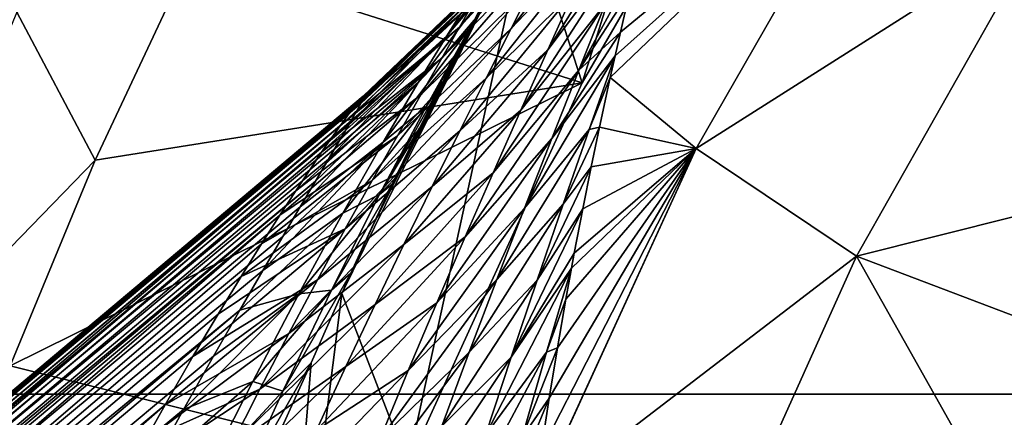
# Model space of a CAD drawing. Header units: metres. Extents: x -82 to 82, y -313 to 40.
# Tile 232 of 256: x -26.42 to -20.62, y 9.94 to 12.29. Entities that reach past the tile are written whole.
import ezdxf

# ---------------------------------------------------------------- set-up
doc = ezdxf.new("R2010")
doc.units = ezdxf.units.M
doc.layers.add('solid_505278_SW0001_CCC', color=7, linetype='CONTINUOUS')

msp = doc.modelspace()

# ---------------------------------------------------------------- linework, layer by layer
at = {"layer": 'solid_505278_SW0001_CCC'}
for points in [[(-23.109718, 11.913891, 15), (-23.43112, 12.900037, 15), (-22.134506, 15.016389, 15)], [(-21.872576, 14.056685, 15), (-23.109718, 11.913891, 15), (-22.134506, 15.016389, 15)], [(-23.109718, 11.913891, -257.5), (-21.872576, 14.056685, -257.5), (-25.420774, 12.645442, -257.5)], [(-21.872576, 14.056685, 15), (-21.872576, 14.056685, -257.5), (-23.109718, 11.913891, -257.5)], [(-21.872576, 14.056685, 15), (-23.109718, 11.913891, -257.5), (-23.109718, 11.913891, 15)], [(-22.945126, 11.944269, 32.740597), (-22.438725, 11.52723, 38.608505), (-21.29324, 13.52669, 38.608505)], [(-22.916607, 12.072823, 32.372643), (-22.945126, 11.944269, 32.740597), (-21.29324, 13.52669, 38.608505)], [(-22.885323, 12.211621, 31.963907), (-22.916607, 12.072823, 32.372643), (-21.29324, 13.52669, 38.608505)], [(-22.829834, 12.454544, 31.212341), (-22.885323, 12.211621, 31.963907), (-21.29324, 13.52669, 38.608505)], [(-21.29324, 13.52669, 38.608505), (-22.438725, 11.52723, 38.608505), (-20.404654, 12.818308, 46.427788)], [(-38.70929, 10.079229, -279.5), (-37.71508, 13.325637, -279.5), (38.70929, 10.079229, -279.5)], [(-37.71508, 13.325637, -279.5), (37.71508, 13.325637, -279.5), (38.70929, 10.079229, -279.5)], [(-23.832249, 12.242178, 24.653271), (-23.175673, 12.955882, 24.700699), (-23.10206, 13.124151, 23.874178)], [(-23.832249, 12.242178, 24.653271), (-23.10206, 13.124151, 23.874178), (-23.751148, 12.386144, 23.883598)], [(-23.312603, 12.107608, 29.193382), (-22.673679, 13.132581, 28.772713), (-23.159899, 12.449162, 28.441389)], [(-22.82012, 12.763438, 29.542027), (-22.673679, 13.132581, 28.772713), (-23.312603, 12.107608, 29.193382)], [(-23.528681, 12.233447, 27.078251), (-23.015245, 12.774378, 27.673838), (-22.881214, 13.080159, 26.888258)], [(-23.39399, 12.503329, 26.301565), (-23.528681, 12.233447, 27.078251), (-22.881214, 13.080159, 26.888258)], [(-23.937096, 12.059128, 25.415998), (-23.27482, 12.746218, 25.509562), (-23.175673, 12.955882, 24.700699)], [(-23.937096, 12.059128, 25.415998), (-23.175673, 12.955882, 24.700699), (-23.832249, 12.242178, 24.653271)], [(-23.907333, 12.191208, 20.102938), (-23.343622, 12.9393, 19.65089), (-23.537355, 12.632138, 18.886213)], [(-23.784967, 12.382977, 20.818081), (-23.343622, 12.9393, 19.65089), (-23.907333, 12.191208, 20.102938)], [(-24.137577, 9.663197, 15), (-24.526236, 10.672029, 15), (-23.43112, 12.900037, 15)], [(-24.367325, 11.024529, 15.38128), (-23.43112, 12.900037, 15), (-24.526236, 10.672029, 15)], [(-24.367325, 11.024529, 15.38128), (-24.229715, 11.317484, 15.722788), (-23.43112, 12.900037, 15)], [(-24.229715, 11.317484, 15.722788), (-24.214478, 11.349258, 15.761397), (-23.43112, 12.900037, 15)], [(-24.214478, 11.349258, 15.761397), (-24.0686, 11.646944, 16.139492), (-23.43112, 12.900037, 15)], [(-23.109718, 11.913891, 15), (-24.137577, 9.663197, 15), (-23.43112, 12.900037, 15)], [(-24.0686, 11.646944, 16.139492), (-23.930227, 11.918839, 16.515146), (-23.43112, 12.900037, 15)], [(-23.930227, 11.918839, 16.515146), (-23.799372, 12.166909, 16.888964), (-23.43112, 12.900037, 15)], [(-23.799372, 12.166909, 16.888964), (-23.675812, 12.393237, 17.261948), (-23.43112, 12.900037, 15)], [(-22.438725, 11.52723, 38.608505), (-21.494217, 10.893004, 46.427788), (-20.404654, 12.818308, 46.427788)], [(-20.404654, 12.818308, 46.427788), (-21.494217, 10.893004, 46.427788), (-19.602087, 11.368452, 54.188477)], [(-23.769186, 12.239385, 18.189219), (-23.449923, 12.787078, 18.009577), (-23.675812, 12.393237, 17.261948)], [(-23.769186, 12.239385, 18.189219), (-23.537355, 12.632138, 18.886213), (-23.449923, 12.787078, 18.009577)], [(-23.675289, 11.941242, 27.841372), (-23.159899, 12.449162, 28.441389), (-23.015245, 12.774378, 27.673838)], [(-23.528681, 12.233447, 27.078251), (-23.675289, 11.941242, 27.841372), (-23.015245, 12.774378, 27.673838)], [(-22.82012, 12.763438, 29.542027), (-23.312603, 12.107608, 29.193382), (-23.471249, 11.752047, 29.931921)], [(-22.972614, 12.381951, 30.289972), (-22.82012, 12.763438, 29.542027), (-23.471249, 11.752047, 29.931921)], [(-24.06068, 11.843901, 26.171093), (-23.39399, 12.503329, 26.301565), (-23.27482, 12.746218, 25.509562)], [(-24.06068, 11.843901, 26.171093), (-23.27482, 12.746218, 25.509562), (-23.937096, 12.059128, 25.415998)], [(-26.440536, 12.329425, -257.551117), (-25.977762, 11.4577, -257.5), (-25.420774, 12.645442, -257.5)], [(-23.109718, 11.913891, -257.5), (-25.420774, 12.645442, -257.5), (-25.977762, 11.4577, -257.5)], [(-24.075445, 11.915979, 19.43548), (-23.537355, 12.632138, 18.886213), (-23.769186, 12.239385, 18.189219)], [(-23.907333, 12.191208, 20.102938), (-23.537355, 12.632138, 18.886213), (-24.075445, 11.915979, 19.43548)], [(-23.129475, 11.989128, 31.023294), (-22.829834, 12.454544, 31.212341), (-22.795383, 12.603265, 30.727448)], [(-23.129475, 11.989128, 31.023294), (-22.795383, 12.603265, 30.727448), (-22.972614, 12.381951, 30.289972)], [(-23.699665, 12.482443, 23.109076), (-24.419889, 11.814766, 23.12499), (-24.463089, 11.760331, 23.701271)], [(-23.751148, 12.386144, 23.883598), (-23.699665, 12.482443, 23.109076), (-24.463089, 11.760331, 23.701271)], [(-23.684233, 12.52098, 22.334148), (-24.40004, 11.834177, 22.617208), (-24.419889, 11.814766, 23.12499)], [(-23.699665, 12.482443, 23.109076), (-23.684233, 12.52098, 22.334148), (-24.419889, 11.814766, 23.12499)], [(-23.711098, 12.491009, 21.56662), (-24.414347, 11.792377, 21.751451), (-24.399204, 11.825222, 22.163069)], [(-23.711098, 12.491009, 21.56662), (-23.784967, 12.382977, 20.818081), (-24.414347, 11.792377, 21.751451)], [(-23.684233, 12.52098, 22.334148), (-24.399204, 11.825222, 22.163069), (-24.40004, 11.834177, 22.617208)], [(-23.684233, 12.52098, 22.334148), (-23.711098, 12.491009, 21.56662), (-24.399204, 11.825222, 22.163069)], [(-24.198845, 11.601918, 26.918631), (-23.528681, 12.233447, 27.078251), (-23.39399, 12.503329, 26.301565)], [(-24.198845, 11.601918, 26.918631), (-23.39399, 12.503329, 26.301565), (-24.06068, 11.843901, 26.171093)], [(-23.830921, 11.63022, 28.592588), (-23.312603, 12.107608, 29.193382), (-23.159899, 12.449162, 28.441389)], [(-23.675289, 11.941242, 27.841372), (-23.830921, 11.63022, 28.592588), (-23.159899, 12.449162, 28.441389)], [(-23.129475, 11.989128, 31.023294), (-22.885323, 12.211621, 31.963907), (-22.829834, 12.454544, 31.212341)], [(-23.751148, 12.386144, 23.883598), (-24.463089, 11.760331, 23.701271), (-24.535744, 11.661109, 24.365791)], [(-23.832249, 12.242178, 24.653271), (-23.751148, 12.386144, 23.883598), (-24.535744, 11.661109, 24.365791)], [(-23.784967, 12.382977, 20.818081), (-24.485176, 11.665363, 21.023468), (-24.443445, 11.738517, 21.373863)], [(-23.784967, 12.382977, 20.818081), (-23.907333, 12.191208, 20.102938), (-24.485176, 11.665363, 21.023468)], [(-23.784967, 12.382977, 20.818081), (-24.443445, 11.738517, 21.373863), (-24.414347, 11.792377, 21.751451)], [(-24.028143, 11.775376, 17.567492), (-23.675812, 12.393237, 17.261948), (-23.799372, 12.166909, 16.888964)], [(-24.028143, 11.775376, 17.567492), (-23.769186, 12.239385, 18.189219), (-23.675812, 12.393237, 17.261948)], [(-22.972614, 12.381951, 30.289972), (-23.471249, 11.752047, 29.931921), (-23.634096, 11.384241, 30.658777)], [(-23.129475, 11.989128, 31.023294), (-22.972614, 12.381951, 30.289972), (-23.634096, 11.384241, 30.658777)], [(-27.414503, 9.978063, -257.551117), (-25.977762, 11.4577, -257.5), (-26.440536, 12.329425, -257.551117)], [(-23.832249, 12.242178, 24.653271), (-24.585245, 11.590952, 24.737291), (-24.64493, 11.504698, 25.137722)], [(-23.937096, 12.059128, 25.415998), (-23.832249, 12.242178, 24.653271), (-24.64493, 11.504698, 25.137722)], [(-23.832249, 12.242178, 24.653271), (-24.535744, 11.661109, 24.365791), (-24.585245, 11.590952, 24.737291)], [(-24.282669, 11.563719, 18.826328), (-23.769186, 12.239385, 18.189219), (-24.028143, 11.775376, 17.567492)], [(-24.075445, 11.915979, 19.43548), (-23.769186, 12.239385, 18.189219), (-24.282669, 11.563719, 18.826328)], [(-23.907333, 12.191208, 20.102938), (-24.603949, 11.463471, 20.382605), (-24.538759, 11.573708, 20.694605)], [(-23.907333, 12.191208, 20.102938), (-24.075445, 11.915979, 19.43548), (-24.603949, 11.463471, 20.382605)], [(-23.907333, 12.191208, 20.102938), (-24.538759, 11.573708, 20.694605), (-24.485176, 11.665363, 21.023468)], [(-24.348206, 11.337351, 27.65905), (-23.675289, 11.941242, 27.841372), (-23.528681, 12.233447, 27.078251)], [(-24.348206, 11.337351, 27.65905), (-23.528681, 12.233447, 27.078251), (-24.198845, 11.601918, 26.918631)], [(-23.289333, 11.586228, 31.743858), (-22.916607, 12.072823, 32.372643), (-22.885323, 12.211621, 31.963907)], [(-23.289333, 11.586228, 31.743858), (-22.885323, 12.211621, 31.963907), (-23.129475, 11.989128, 31.023294)], [(-24.028143, 11.775376, 17.567492), (-23.799372, 12.166909, 16.888964), (-23.930227, 11.918839, 16.515146)], [(-23.993187, 11.303072, 29.333389), (-23.471249, 11.752047, 29.931921), (-23.312603, 12.107608, 29.193382)], [(-23.830921, 11.63022, 28.592588), (-23.993187, 11.303072, 29.333389), (-23.312603, 12.107608, 29.193382)], [(-23.45097, 11.174248, 32.453239), (-22.916607, 12.072823, 32.372643), (-23.289333, 11.586228, 31.743858)], [(-23.069441, 11.63884, 33.077896), (-22.916607, 12.072823, 32.372643), (-23.45097, 11.174248, 32.453239)], [(-23.069441, 11.63884, 33.077896), (-22.945126, 11.944269, 32.740597), (-22.916607, 12.072823, 32.372643)], [(-23.937096, 12.059128, 25.415998), (-24.715132, 11.401088, 25.568035), (-24.797245, 11.277765, 26.030989)], [(-24.06068, 11.843901, 26.171093), (-23.937096, 12.059128, 25.415998), (-24.797245, 11.277765, 26.030989)], [(-23.937096, 12.059128, 25.415998), (-24.64493, 11.504698, 25.137722), (-24.715132, 11.401088, 25.568035)], [(-23.129475, 11.989128, 31.023294), (-23.634096, 11.384241, 30.658777), (-23.79974, 11.005501, 31.375391)], [(-23.289333, 11.586228, 31.743858), (-23.129475, 11.989128, 31.023294), (-23.79974, 11.005501, 31.375391)], [(-23.109718, 11.913891, -257.5), (-25.977762, 11.4577, -257.5), (-26.479177, 10.245784, -257.5)], [(-24.137577, 9.663197, -257.5), (-23.109718, 11.913891, -257.5), (-26.479177, 10.245784, -257.5)], [(-24.075445, 11.915979, 19.43548), (-24.770489, 11.182925, 19.794136), (-24.680977, 11.333761, 20.08354)], [(-24.075445, 11.915979, 19.43548), (-24.282669, 11.563719, 18.826328), (-24.770489, 11.182925, 19.794136)], [(-24.075445, 11.915979, 19.43548), (-24.680977, 11.333761, 20.08354), (-24.603949, 11.463471, 20.382605)], [(-24.50602, 11.053416, 28.39291), (-23.830921, 11.63022, 28.592588), (-23.675289, 11.941242, 27.841372)], [(-24.50602, 11.053416, 28.39291), (-23.675289, 11.941242, 27.841372), (-24.348206, 11.337351, 27.65905)], [(-24.30378, 11.255294, 17.020739), (-23.930227, 11.918839, 16.515146), (-24.0686, 11.646944, 16.139492)], [(-24.30378, 11.255294, 17.020739), (-24.028143, 11.775376, 17.567492), (-23.930227, 11.918839, 16.515146)], [(-23.109718, 11.913891, 15), (-23.109718, 11.913891, -257.5), (-24.137577, 9.663197, -257.5)], [(-23.109718, 11.913891, 15), (-24.137577, 9.663197, -257.5), (-24.137577, 9.663197, 15)], [(-23.069441, 11.63884, 33.077896), (-23.008123, 11.652697, 33.540958), (-22.945126, 11.944269, 32.740597)], [(-22.945126, 11.944269, 32.740597), (-23.008123, 11.652697, 33.540958), (-22.438725, 11.52723, 38.608505)], [(-24.40004, 11.834177, 22.617208), (-24.399204, 11.825222, 22.163069), (-45.347614, -5.772033, 42.946751)], [(-24.419889, 11.814766, 23.12499), (-24.40004, 11.834177, 22.617208), (-45.347614, -5.772033, 42.946751)], [(-24.06068, 11.843901, 26.171093), (-24.797245, 11.277765, 26.030989), (-24.891497, 11.133302, 26.527742)], [(-24.198845, 11.601918, 26.918631), (-24.06068, 11.843901, 26.171093), (-24.891497, 11.133302, 26.527742)], [(-24.399204, 11.825222, 22.163069), (-46.085339, -6.391057, 41.571404), (-45.347614, -5.772033, 42.946751)], [(-24.399204, 11.825222, 22.163069), (-24.414347, 11.792377, 21.751451), (-46.085339, -6.391057, 41.571404)], [(-24.414347, 11.792377, 21.751451), (-24.443445, 11.738517, 21.373863), (-46.085339, -6.391057, 41.571404)], [(-24.463089, 11.760331, 23.701271), (-24.419889, 11.814766, 23.12499), (-45.347614, -5.772033, 42.946751)], [(-24.520193, 11.144916, 18.280289), (-24.028143, 11.775376, 17.567492), (-24.30378, 11.255294, 17.020739)], [(-24.282669, 11.563719, 18.826328), (-24.028143, 11.775376, 17.567492), (-24.520193, 11.144916, 18.280289)], [(-24.443445, 11.738517, 21.373863), (-24.485176, 11.665363, 21.023468), (-46.085339, -6.391057, 41.571404)], [(-24.535744, 11.661109, 24.365791), (-24.463089, 11.760331, 23.701271), (-45.347614, -5.772033, 42.946751)], [(-24.16021, 10.961771, 30.065041), (-23.634096, 11.384241, 30.658777), (-23.471249, 11.752047, 29.931921)], [(-23.993187, 11.303072, 29.333389), (-24.16021, 10.961771, 30.065041), (-23.471249, 11.752047, 29.931921)], [(-24.485176, 11.665363, 21.023468), (-24.538759, 11.573708, 20.694605), (-46.085339, -6.391057, 41.571404)], [(-24.535744, 11.661109, 24.365791), (-45.347614, -5.772033, 42.946751), (-44.498169, -5.296072, 44.312996)], [(-24.585245, 11.590952, 24.737291), (-24.535744, 11.661109, 24.365791), (-44.498169, -5.296072, 44.312996)], [(-24.198845, 11.601918, 26.918631), (-24.891497, 11.133302, 26.527742), (-24.998737, 10.965531, 27.060566)], [(-24.348206, 11.337351, 27.65905), (-24.198845, 11.601918, 26.918631), (-24.998737, 10.965531, 27.060566)], [(-24.669991, 10.752643, 29.120779), (-23.993187, 11.303072, 29.333389), (-23.830921, 11.63022, 28.592588)], [(-24.669991, 10.752643, 29.120779), (-23.830921, 11.63022, 28.592588), (-24.50602, 11.053416, 28.39291)], [(-24.30378, 11.255294, 17.020739), (-24.0686, 11.646944, 16.139492), (-24.214478, 11.349258, 15.761397)], [(-23.069441, 11.63884, 33.077896), (-23.45097, 11.174248, 32.453239), (-23.613382, 10.753908, 33.152676)], [(-23.222879, 11.198615, 33.767681), (-23.069441, 11.63884, 33.077896), (-23.613382, 10.753908, 33.152676)], [(-23.222879, 11.198615, 33.767681), (-23.057039, 11.418386, 34.152973), (-23.008123, 11.652697, 33.540958)], [(-23.222879, 11.198615, 33.767681), (-23.008123, 11.652697, 33.540958), (-23.069441, 11.63884, 33.077896)], [(-23.008123, 11.652697, 33.540958), (-23.057039, 11.418386, 34.152973), (-22.438725, 11.52723, 38.608505)], [(-24.538759, 11.573708, 20.694605), (-24.603949, 11.463471, 20.382605), (-46.085339, -6.391057, 41.571404)], [(-24.64493, 11.504698, 25.137722), (-24.585245, 11.590952, 24.737291), (-44.498169, -5.296072, 44.312996)], [(-24.282669, 11.563719, 18.826328), (-24.991585, 10.807069, 19.233332), (-24.873524, 11.008508, 19.511568)], [(-24.282669, 11.563719, 18.826328), (-24.520193, 11.144916, 18.280289), (-24.991585, 10.807069, 19.233332)], [(-24.282669, 11.563719, 18.826328), (-24.873524, 11.008508, 19.511568), (-24.770489, 11.182925, 19.794136)], [(-23.289333, 11.586228, 31.743858), (-23.79974, 11.005501, 31.375391), (-23.966959, 10.616846, 32.082954)], [(-23.45097, 11.174248, 32.453239), (-23.289333, 11.586228, 31.743858), (-23.966959, 10.616846, 32.082954)], [(-24.715132, 11.401088, 25.568035), (-24.64493, 11.504698, 25.137722), (-44.498169, -5.296072, 44.312996)], [(-22.438725, 11.52723, 38.608505), (-23.39677, 9.432006, 38.608784), (-21.494217, 10.893004, 46.427788)], [(-23.395699, 9.439879, 38.593079), (-23.39677, 9.432006, 38.608784), (-22.438725, 11.52723, 38.608505)], [(-23.352037, 9.748059, 37.968163), (-23.395699, 9.439879, 38.593079), (-22.438725, 11.52723, 38.608505)], [(-23.305099, 10.055379, 37.324234), (-23.352037, 9.748059, 37.968163), (-22.438725, 11.52723, 38.608505)], [(-23.256603, 10.351884, 36.681519), (-23.305099, 10.055379, 37.324234), (-22.438725, 11.52723, 38.608505)], [(-23.206894, 10.638089, 36.038509), (-23.256603, 10.351884, 36.681519), (-22.438725, 11.52723, 38.608505)], [(-23.173557, 10.821286, 35.614471), (-23.206894, 10.638089, 36.038509), (-22.438725, 11.52723, 38.608505)], [(-23.156876, 10.910588, 35.404049), (-23.173557, 10.821286, 35.614471), (-22.438725, 11.52723, 38.608505)], [(-23.106796, 11.170598, 34.775681), (-23.156876, 10.910588, 35.404049), (-22.438725, 11.52723, 38.608505)], [(-23.057039, 11.418386, 34.152973), (-23.106796, 11.170598, 34.775681), (-22.438725, 11.52723, 38.608505)], [(-24.603949, 11.463471, 20.382605), (-24.680977, 11.333761, 20.08354), (-46.085339, -6.391057, 41.571404)], [(-27.414503, 9.978063, -257.551117), (-26.479177, 10.245784, -257.5), (-25.977762, 11.4577, -257.5)], [(-24.797245, 11.277765, 26.030989), (-24.715132, 11.401088, 25.568035), (-44.498169, -5.296072, 44.312996)], [(-24.330349, 10.607903, 30.788616), (-23.79974, 11.005501, 31.375391), (-23.634096, 11.384241, 30.658777)], [(-24.16021, 10.961771, 30.065041), (-24.330349, 10.607903, 30.788616), (-23.634096, 11.384241, 30.658777)], [(-23.37619, 10.751545, 34.447586), (-23.106796, 11.170598, 34.775681), (-23.057039, 11.418386, 34.152973)], [(-23.37619, 10.751545, 34.447586), (-23.057039, 11.418386, 34.152973), (-23.222879, 11.198615, 33.767681)], [(-21.494217, 10.893004, 46.427788), (-20.143425, 10.379112, 54.188477), (-19.602087, 11.368452, 54.188477)], [(-24.680977, 11.333761, 20.08354), (-46.701576, -7.144948, 40.205154), (-46.085339, -6.391057, 41.571404)], [(-24.680977, 11.333761, 20.08354), (-24.770489, 11.182925, 19.794136), (-46.701576, -7.144948, 40.205154)], [(-24.348206, 11.337351, 27.65905), (-24.998737, 10.965531, 27.060566), (-25.119638, 10.772171, 27.632076)], [(-24.50602, 11.053416, 28.39291), (-24.348206, 11.337351, 27.65905), (-25.119638, 10.772171, 27.632076)], [(-24.587582, 10.692348, 16.543478), (-24.229715, 11.317484, 15.722788), (-24.473215, 10.791793, 15.335397)], [(-24.587582, 10.692348, 16.543478), (-24.30378, 11.255294, 17.020739), (-24.229715, 11.317484, 15.722788)], [(-24.473215, 10.791793, 15.335397), (-24.229715, 11.317484, 15.722788), (-24.367325, 11.024529, 15.38128)], [(-24.30378, 11.255294, 17.020739), (-24.214478, 11.349258, 15.761397), (-24.229715, 11.317484, 15.722788)], [(-24.891497, 11.133302, 26.527742), (-24.797245, 11.277765, 26.030989), (-44.498169, -5.296072, 44.312996)], [(-24.838293, 10.436925, 29.843182), (-24.16021, 10.961771, 30.065041), (-23.993187, 11.303072, 29.333389)], [(-24.838293, 10.436925, 29.843182), (-23.993187, 11.303072, 29.333389), (-24.669991, 10.752643, 29.120779)], [(-24.778959, 10.671297, 17.796638), (-24.30378, 11.255294, 17.020739), (-24.587582, 10.692348, 16.543478)], [(-24.520193, 11.144916, 18.280289), (-24.30378, 11.255294, 17.020739), (-24.778959, 10.671297, 17.796638)], [(-23.222879, 11.198615, 33.767681), (-23.613382, 10.753908, 33.152676), (-23.775703, 10.32576, 33.843185)], [(-23.37619, 10.751545, 34.447586), (-23.222879, 11.198615, 33.767681), (-23.775703, 10.32576, 33.843185)], [(-24.770489, 11.182925, 19.794136), (-24.873524, 11.008508, 19.511568), (-46.701576, -7.144948, 40.205154)], [(-24.520193, 11.144916, 18.280289), (-25.126675, 10.574016, 18.957235), (-24.991585, 10.807069, 19.233332)], [(-24.520193, 11.144916, 18.280289), (-24.778959, 10.671297, 17.796638), (-25.126675, 10.574016, 18.957235)], [(-23.45097, 11.174248, 32.453239), (-23.966959, 10.616846, 32.082954), (-24.13472, 10.219049, 32.782425)], [(-23.613382, 10.753908, 33.152676), (-23.45097, 11.174248, 32.453239), (-24.13472, 10.219049, 32.782425)], [(-23.528677, 10.297965, 35.118496), (-23.156876, 10.910588, 35.404049), (-23.106796, 11.170598, 34.775681)], [(-23.528677, 10.297965, 35.118496), (-23.106796, 11.170598, 34.775681), (-23.37619, 10.751545, 34.447586)], [(-24.891497, 11.133302, 26.527742), (-44.498169, -5.296072, 44.312996), (-43.545929, -4.968073, 45.655872)], [(-24.998737, 10.965531, 27.060566), (-24.891497, 11.133302, 26.527742), (-43.545929, -4.968073, 45.655872)], [(-24.50602, 11.053416, 28.39291), (-25.254251, 10.551459, 28.243357), (-25.403446, 10.300187, 28.89863)], [(-24.669991, 10.752643, 29.120779), (-24.50602, 11.053416, 28.39291), (-25.403446, 10.300187, 28.89863)], [(-24.50602, 11.053416, 28.39291), (-25.119638, 10.772171, 27.632076), (-25.254251, 10.551459, 28.243357)], [(-24.473215, 10.791793, 15.335397), (-24.367325, 11.024529, 15.38128), (-24.526236, 10.672029, 15)], [(-24.873524, 11.008508, 19.511568), (-24.991585, 10.807069, 19.233332), (-46.701576, -7.144948, 40.205154)], [(-25.119638, 10.772171, 27.632076), (-24.998737, 10.965531, 27.060566), (-43.545929, -4.968073, 45.655872)], [(-25.009333, 10.107817, 30.560579), (-24.330349, 10.607903, 30.788616), (-24.16021, 10.961771, 30.065041)], [(-25.009333, 10.107817, 30.560579), (-24.16021, 10.961771, 30.065041), (-24.838293, 10.436925, 29.843182)], [(-24.502317, 10.24261, 31.504974), (-23.966959, 10.616846, 32.082954), (-23.79974, 11.005501, 31.375391)], [(-24.330349, 10.607903, 30.788616), (-24.502317, 10.24261, 31.504974), (-23.79974, 11.005501, 31.375391)], [(-23.528677, 10.297965, 35.118496), (-23.173557, 10.821286, 35.614471), (-23.156876, 10.910588, 35.404049)], [(-23.39677, 9.432006, 38.608784), (-22.402622, 8.875891, 46.427788), (-21.494217, 10.893004, 46.427788)], [(-21.494217, 10.893004, 46.427788), (-22.402622, 8.875891, 46.427788), (-20.634869, 9.364064, 54.188477)], [(-21.494217, 10.893004, 46.427788), (-20.634869, 9.364064, 54.188477), (-20.143425, 10.379112, 54.188477)], [(-24.991585, 10.807069, 19.233332), (-25.126675, 10.574016, 18.957235), (-46.701576, -7.144948, 40.205154)], [(-24.873173, 10.096892, 16.127922), (-24.473215, 10.791793, 15.335397), (-24.706518, 10.26328, 15)], [(-24.873173, 10.096892, 16.127922), (-24.587582, 10.692348, 16.543478), (-24.473215, 10.791793, 15.335397)], [(-24.473215, 10.791793, 15.335397), (-24.526236, 10.672029, 15), (-24.706518, 10.26328, 15)], [(-23.679714, 9.838121, 35.781147), (-23.173557, 10.821286, 35.614471), (-23.528677, 10.297965, 35.118496)], [(-23.320101, 10.326023, 36.295708), (-23.173557, 10.821286, 35.614471), (-23.679714, 9.838121, 35.781147)], [(-23.320101, 10.326023, 36.295708), (-23.206894, 10.638089, 36.038509), (-23.173557, 10.821286, 35.614471)], [(-25.254251, 10.551459, 28.243357), (-25.119638, 10.772171, 27.632076), (-43.545929, -4.968073, 45.655872)], [(-24.669991, 10.752643, 29.120779), (-25.403446, 10.300187, 28.89863), (-25.567055, 10.016045, 29.599665)], [(-24.838293, 10.436925, 29.843182), (-24.669991, 10.752643, 29.120779), (-25.567055, 10.016045, 29.599665)], [(-23.613382, 10.753908, 33.152676), (-24.13472, 10.219049, 32.782425), (-24.302155, 9.812683, 33.474564)], [(-23.775703, 10.32576, 33.843185), (-23.613382, 10.753908, 33.152676), (-24.302155, 9.812683, 33.474564)], [(-23.37619, 10.751545, 34.447586), (-23.775703, 10.32576, 33.843185), (-23.937132, 9.890241, 34.525608)], [(-23.528677, 10.297965, 35.118496), (-23.37619, 10.751545, 34.447586), (-23.937132, 9.890241, 34.525608)], [(-24.778959, 10.671297, 17.796638), (-25.458252, 9.988089, 18.404537), (-25.28129, 10.303438, 18.681427)], [(-24.778959, 10.671297, 17.796638), (-25.050989, 10.153638, 17.370953), (-25.458252, 9.988089, 18.404537)], [(-24.778959, 10.671297, 17.796638), (-25.28129, 10.303438, 18.681427), (-25.126675, 10.574016, 18.957235)], [(-25.050989, 10.153638, 17.370953), (-24.587582, 10.692348, 16.543478), (-24.873173, 10.096892, 16.127922)], [(-24.778959, 10.671297, 17.796638), (-24.587582, 10.692348, 16.543478), (-25.050989, 10.153638, 17.370953)], [(-24.946812, 7.325066, 15), (-24.706518, 10.26328, 15), (-24.526236, 10.672029, 15)], [(-24.137577, 9.663197, 15), (-24.946812, 7.325066, 15), (-24.526236, 10.672029, 15)], [(-24.674931, 9.866852, 32.214836), (-24.13472, 10.219049, 32.782425), (-23.966959, 10.616846, 32.082954)], [(-24.502317, 10.24261, 31.504974), (-24.674931, 9.866852, 32.214836), (-23.966959, 10.616846, 32.082954)], [(-23.320101, 10.326023, 36.295708), (-23.256603, 10.351884, 36.681519), (-23.206894, 10.638089, 36.038509)], [(-25.126675, 10.574016, 18.957235), (-47.189945, -8.025766, 38.862278), (-46.701576, -7.144948, 40.205154)], [(-25.126675, 10.574016, 18.957235), (-25.28129, 10.303438, 18.681427), (-47.189945, -8.025766, 38.862278)], [(-25.181843, 9.766457, 31.273352), (-24.502317, 10.24261, 31.504974), (-24.330349, 10.607903, 30.788616)], [(-25.181843, 9.766457, 31.273352), (-24.330349, 10.607903, 30.788616), (-25.009333, 10.107817, 30.560579)], [(-25.403446, 10.300187, 28.89863), (-25.254251, 10.551459, 28.243357), (-43.545929, -4.968073, 45.655872)], [(-24.838293, 10.436925, 29.843182), (-25.567055, 10.016045, 29.599665), (-25.684334, 9.806628, 30.094337)], [(-25.009333, 10.107817, 30.560579), (-24.838293, 10.436925, 29.843182), (-25.684334, 9.806628, 30.094337)], [(-23.775703, 10.32576, 33.843185), (-24.302155, 9.812683, 33.474564), (-24.468447, 9.398226, 34.160011)], [(-23.937132, 9.890241, 34.525608), (-23.775703, 10.32576, 33.843185), (-24.468447, 9.398226, 34.160011)], [(-23.320101, 10.326023, 36.295708), (-23.679714, 9.838121, 35.781147), (-23.82869, 9.372213, 36.436142)], [(-23.464659, 9.825193, 36.966499), (-23.320101, 10.326023, 36.295708), (-23.82869, 9.372213, 36.436142)], [(-23.464659, 9.825193, 36.966499), (-23.305099, 10.055379, 37.324234), (-23.256603, 10.351884, 36.681519)], [(-23.464659, 9.825193, 36.966499), (-23.256603, 10.351884, 36.681519), (-23.320101, 10.326023, 36.295708)], [(-19.300114, 8.814067, 61.983105), (-20.143425, 10.379112, 54.188477), (-20.634869, 9.364064, 54.188477)], [(-25.28129, 10.303438, 18.681427), (-25.458252, 9.988089, 18.404537), (-47.189945, -8.025766, 38.862278)], [(-25.567055, 10.016045, 29.599665), (-25.403446, 10.300187, 28.89863), (-43.545929, -4.968073, 45.655872)], [(-23.528677, 10.297965, 35.118496), (-23.937132, 9.890241, 34.525608), (-24.097017, 9.447633, 35.200565)], [(-23.679714, 9.838121, 35.781147), (-23.528677, 10.297965, 35.118496), (-24.097017, 9.447633, 35.200565)], [(-24.137577, 9.663197, -257.5), (-26.479177, 10.245784, -257.5), (-26.924122, 9.011918, -257.5)], [(-25.354664, 9.413814, 31.98181), (-24.674931, 9.866852, 32.214836), (-24.502317, 10.24261, 31.504974)], [(-25.354664, 9.413814, 31.98181), (-24.502317, 10.24261, 31.504974), (-25.181843, 9.766457, 31.273352)], [(-25.156, 9.476524, 15.765981), (-24.706518, 10.26328, 15), (-24.866947, 9.907267, 15)], [(-25.156, 9.476524, 15.765981), (-24.873173, 10.096892, 16.127922), (-24.706518, 10.26328, 15)], [(-24.946812, 7.325066, 15), (-24.866947, 9.907267, 15), (-24.706518, 10.26328, 15)], [(-24.847263, 9.481294, 32.918747), (-24.302155, 9.812683, 33.474564), (-24.13472, 10.219049, 32.782425)], [(-24.674931, 9.866852, 32.214836), (-24.847263, 9.481294, 32.918747), (-24.13472, 10.219049, 32.782425)], [(-25.050989, 10.153638, 17.370953), (-25.660833, 9.618877, 18.125546), (-25.458252, 9.988089, 18.404537)], [(-25.050989, 10.153638, 17.370953), (-25.329811, 9.60087, 16.997143), (-25.660833, 9.618877, 18.125546)], [(-25.050989, 10.153638, 17.370953), (-24.873173, 10.096892, 16.127922), (-25.329811, 9.60087, 16.997143)], [(-25.009333, 10.107817, 30.560579), (-25.684334, 9.806628, 30.094337), (-25.807997, 9.580275, 30.611485)], [(-25.181843, 9.766457, 31.273352), (-25.009333, 10.107817, 30.560579), (-25.807997, 9.580275, 30.611485)], [(-25.329811, 9.60087, 16.997143), (-24.873173, 10.096892, 16.127922), (-25.156, 9.476524, 15.765981)], [(-39.424614, 6.760169, -279.5), (-38.70929, 10.079229, -279.5), (39.424614, 6.760169, -279.5)], [(-38.70929, 10.079229, -279.5), (38.70929, 10.079229, -279.5), (39.424614, 6.760169, -279.5)], [(-23.60667, 9.318571, 37.62878), (-23.352037, 9.748059, 37.968163), (-23.305099, 10.055379, 37.324234)], [(-23.60667, 9.318571, 37.62878), (-23.305099, 10.055379, 37.324234), (-23.464659, 9.825193, 36.966499)], [(-25.458252, 9.988089, 18.404537), (-25.660833, 9.618877, 18.125546), (-47.189945, -8.025766, 38.862278)], [(-25.567055, 10.016045, 29.599665), (-43.545929, -4.968073, 45.655872), (-42.50259, -4.792206, 46.958755)], [(-25.684334, 9.806628, 30.094337), (-25.567055, 10.016045, 29.599665), (-42.50259, -4.792206, 46.958755)]]:
    msp.add_3dface(points, dxfattribs=at)

doc.saveas('drawing.dxf')
